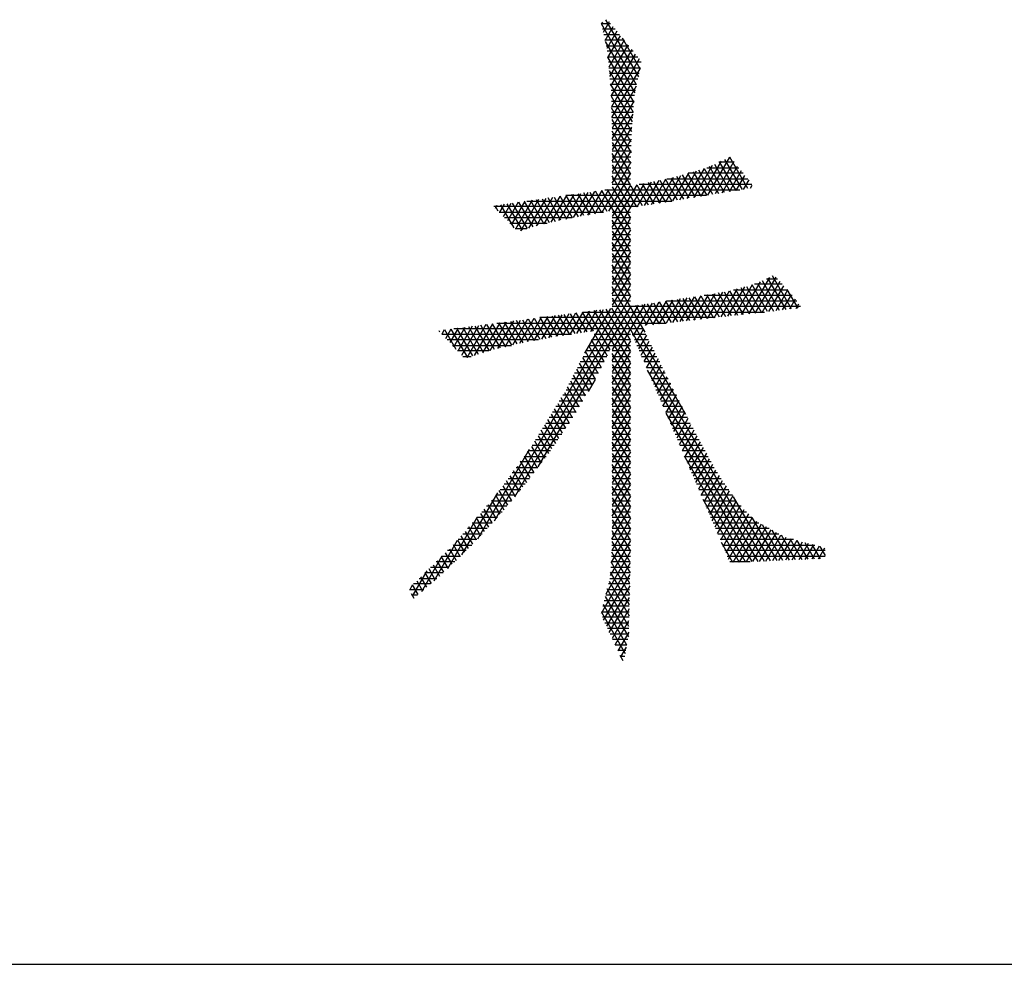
# Model space of a CAD drawing. Header units: millimetres. Extents: x 981 to 1872, y 361 to 991.
# Tile 13 of 62: x 1425 to 1439, y 361 to 374. Entities that reach past the tile are written whole.
import ezdxf

# ---------------------------------------------------------------- set-up
doc = ezdxf.new("R2010")
doc.units = ezdxf.units.MM
doc.header["$LTSCALE"] = 46.2
doc.layers.get('0').update_dxf_attribs({"linetype": 'CONTINUOUS'})
doc.layers.add('1', color=7, linetype='CONTINUOUS')

msp = doc.modelspace()

# ---------------------------------------------------------------- linework, layer by layer
at = {"linetype": 'Continuous'}
msp.add_line((980.848, 361.369), (1871.848, 361.369), dxfattribs=at)
at = {"layer": '1', "linetype": 'Continuous'}
for p, q in [((1433.395, 374.278), (1433.413, 374.307)), ((1433.502, 374.309), (1433.419, 374.166)), ((1433.449, 374.34), (1433.901, 373.557)), ((1433.393, 374.288), (1433.519, 374.288)), ((1433.877, 373.447), (1433.395, 374.282)), ((1433.581, 374.212), (1433.409, 374.212)), ((1433.443, 374.055), (1433.553, 374.246)), ((1433.605, 374.183), (1433.466, 373.943)), ((1433.425, 374.136), (1433.643, 374.136)), ((1433.706, 374.059), (1433.442, 374.059)), ((1433.446, 374.041), (1433.852, 373.337)), ((1433.483, 373.82), (1433.656, 374.12)), ((1433.708, 374.057), (1433.496, 373.689)), ((1433.926, 373.667), (1433.682, 374.088)), ((1433.458, 373.983), (1433.768, 373.983)), ((1433.83, 373.907), (1433.474, 373.907)), ((1433.508, 373.558), (1433.759, 373.994)), ((1433.811, 373.931), (1433.52, 373.427)), ((1433.482, 373.831), (1433.892, 373.831)), ((1433.841, 373.204), (1433.483, 373.824)), ((1433.94, 373.755), (1433.489, 373.755)), ((1433.528, 373.288), (1433.863, 373.867)), ((1433.914, 373.804), (1433.532, 373.142)), ((1433.497, 373.678), (1433.929, 373.678)), ((1433.5, 373.642), (1433.829, 373.071)), ((1433.535, 372.996), (1433.928, 373.675)), ((1433.911, 373.602), (1433.504, 373.602)), ((1433.511, 373.526), (1433.894, 373.526)), ((1433.818, 372.938), (1433.517, 373.46)), ((1433.877, 373.45), (1433.518, 373.45)), ((1433.525, 373.374), (1433.86, 373.374)), ((1433.872, 373.427), (1433.539, 372.849)), ((1433.848, 373.297), (1433.528, 373.297)), ((1433.528, 373.288), (1433.807, 372.805)), ((1433.53, 373.221), (1433.842, 373.221)), ((1433.542, 372.703), (1433.842, 373.222)), ((1433.836, 373.145), (1433.532, 373.145)), ((1433.803, 372.66), (1433.532, 373.129)), ((1433.533, 373.069), (1433.829, 373.069)), ((1433.823, 372.993), (1433.535, 372.993)), ((1433.536, 372.97), (1433.8, 372.512)), ((1433.827, 373.044), (1433.543, 372.551)), ((1433.537, 372.916), (1433.816, 372.916)), ((1433.81, 372.84), (1433.539, 372.84)), ((1433.797, 372.365), (1433.54, 372.811)), ((1433.543, 372.399), (1433.812, 372.865)), ((1433.541, 372.764), (1433.805, 372.764)), ((1433.804, 372.699), (1433.543, 372.247)), ((1433.804, 372.688), (1433.543, 372.688)), ((1433.543, 372.653), (1433.794, 372.218)), ((1433.543, 372.612), (1433.802, 372.612)), ((1433.543, 372.094), (1433.801, 372.541)), ((1433.8, 372.535), (1433.543, 372.535)), ((1433.791, 372.071), (1433.543, 372.501)), ((1433.543, 372.459), (1433.799, 372.459)), ((1434.856, 371.931), (1435.159, 372.454)), ((1435.085, 372.42), (1435.324, 372.007)), ((1435.404, 372.02), (1435.155, 372.452)), ((1433.797, 372.383), (1433.399, 371.693)), ((1433.797, 372.383), (1433.543, 372.383)), ((1433.543, 372.348), (1433.877, 371.77)), ((1433.543, 372.307), (1433.796, 372.307)), ((1434.803, 372.295), (1434.565, 371.883)), ((1434.662, 371.899), (1434.918, 372.342)), ((1434.922, 371.941), (1434.73, 372.274)), ((1435.038, 372.398), (1434.759, 371.915)), ((1434.805, 372.296), (1435.002, 371.954)), ((1434.843, 372.307), (1435.28, 372.307)), ((1435.083, 371.968), (1434.877, 372.323)), ((1434.947, 372.355), (1435.163, 371.981)), ((1435.211, 372.392), (1434.954, 371.947)), ((1435.218, 372.383), (1435.006, 372.383)), ((1435.243, 371.994), (1435.016, 372.388)), ((1435.051, 371.962), (1435.262, 372.329)), ((1433.497, 371.711), (1433.794, 372.225)), ((1433.794, 372.231), (1433.543, 372.231)), ((1433.796, 371.757), (1433.543, 372.196)), ((1433.543, 372.154), (1433.793, 372.154)), ((1434.181, 372.132), (1433.982, 371.787)), ((1434.079, 371.803), (1434.28, 372.152)), ((1434.38, 372.172), (1434.176, 371.819)), ((1434.194, 372.135), (1434.359, 371.849)), ((1434.273, 371.835), (1434.485, 372.202)), ((1434.439, 371.862), (1434.273, 372.151)), ((1434.293, 372.154), (1435.404, 372.154)), ((1434.352, 372.166), (1434.52, 371.875)), ((1434.591, 372.233), (1434.371, 371.851)), ((1434.6, 371.889), (1434.429, 372.186)), ((1434.468, 371.867), (1434.697, 372.264)), ((1434.504, 372.208), (1434.681, 371.902)), ((1434.761, 371.915), (1434.579, 372.23)), ((1435.342, 372.231), (1434.583, 372.231)), ((1434.655, 372.252), (1434.841, 371.928)), ((1435.314, 372.265), (1435.148, 371.978)), ((1435.245, 371.994), (1435.365, 372.202)), ((1435.417, 372.139), (1435.342, 372.01)), ((1433.398, 371.996), (1433.203, 371.658)), ((1433.301, 371.676), (1433.494, 372.01)), ((1433.394, 371.996), (1433.791, 371.309)), ((1433.439, 372.002), (1435.293, 372.002)), ((1433.791, 371.462), (1433.476, 372.007)), ((1433.982, 372.092), (1433.543, 371.332)), ((1433.791, 372.078), (1433.543, 372.078)), ((1433.543, 371.485), (1433.882, 372.072)), ((1433.791, 372.067), (1433.543, 371.637)), ((1433.543, 372.043), (1433.791, 371.614)), ((1433.957, 371.783), (1433.8, 372.056)), ((1433.879, 372.072), (1434.037, 371.797)), ((1433.885, 371.771), (1434.081, 372.112)), ((1435.459, 372.078), (1433.911, 372.078)), ((1434.118, 371.81), (1433.957, 372.087)), ((1434.036, 372.103), (1434.198, 371.823)), ((1434.279, 371.836), (1434.115, 372.119)), ((1435.44, 372.026), (1435.464, 372.069)), ((1432.287, 371.443), (1432.535, 371.874)), ((1432.631, 371.887), (1432.394, 371.476)), ((1432.682, 371.553), (1432.5, 371.868)), ((1432.501, 371.51), (1432.727, 371.901)), ((1432.581, 371.88), (1432.76, 371.57)), ((1432.823, 371.914), (1432.604, 371.536)), ((1432.838, 371.588), (1432.662, 371.892)), ((1432.705, 371.558), (1432.919, 371.928)), ((1432.744, 371.903), (1432.916, 371.605)), ((1433.015, 371.942), (1432.806, 371.581)), ((1432.995, 371.621), (1432.825, 371.915)), ((1434.828, 371.926), (1432.903, 371.926)), ((1432.906, 371.926), (1433.074, 371.635)), ((1432.907, 371.603), (1433.111, 371.955)), ((1433.154, 371.65), (1432.988, 371.938)), ((1433.207, 371.969), (1433.007, 371.624)), ((1433.069, 371.949), (1433.234, 371.664)), ((1433.105, 371.641), (1433.302, 371.983)), ((1433.314, 371.678), (1433.15, 371.961)), ((1433.232, 371.973), (1433.394, 371.692)), ((1433.473, 371.706), (1433.313, 371.984)), ((1433.897, 371.773), (1431.917, 371.773)), ((1431.931, 371.787), (1431.972, 371.715)), ((1431.937, 371.752), (1431.96, 371.792)), ((1432.056, 371.805), (1431.992, 371.695)), ((1432.194, 371.484), (1432.012, 371.799)), ((1432.047, 371.637), (1432.152, 371.819)), ((1432.093, 371.811), (1432.303, 371.448)), ((1432.248, 371.833), (1432.102, 371.58)), ((1432.157, 371.523), (1432.344, 371.846)), ((1432.377, 371.471), (1432.174, 371.822)), ((1432.44, 371.86), (1432.212, 371.465)), ((1432.256, 371.834), (1432.452, 371.494)), ((1432.526, 371.518), (1432.337, 371.845)), ((1432.368, 371.85), (1434.362, 371.85)), ((1432.418, 371.857), (1432.604, 371.536)), ((1431.989, 371.697), (1433.422, 371.697)), ((1432.993, 371.621), (1432.062, 371.621)), ((1433.543, 371.697), (1433.791, 371.697)), ((1433.791, 371.621), (1433.543, 371.621)), ((1433.543, 371.18), (1433.791, 371.609)), ((1432.135, 371.545), (1432.646, 371.545)), ((1432.369, 371.469), (1432.208, 371.469)), ((1433.791, 371.157), (1433.543, 371.586)), ((1433.543, 371.545), (1433.791, 371.545)), ((1433.791, 371.469), (1433.543, 371.469)), ((1433.791, 371.456), (1433.543, 371.027)), ((1433.543, 371.434), (1433.791, 371.004)), ((1433.543, 371.392), (1433.791, 371.392)), ((1433.791, 371.316), (1433.543, 371.316)), ((1433.543, 370.875), (1433.791, 371.304)), ((1433.791, 370.852), (1433.543, 371.281)), ((1433.543, 371.24), (1433.791, 371.24)), ((1433.791, 371.164), (1433.543, 371.164)), ((1433.791, 371.152), (1433.543, 370.722)), ((1433.543, 371.129), (1433.791, 370.7)), ((1433.543, 371.088), (1433.791, 371.088)), ((1433.791, 371.011), (1433.543, 371.011)), ((1433.543, 370.57), (1433.791, 370.999)), ((1433.791, 370.547), (1433.543, 370.976)), ((1433.543, 370.935), (1433.791, 370.935)), ((1433.791, 370.859), (1433.543, 370.859)), ((1433.791, 370.847), (1433.543, 370.418)), ((1433.543, 370.824), (1433.99, 370.049)), ((1433.543, 370.783), (1433.791, 370.783)), ((1435.701, 370.802), (1435.411, 370.301)), ((1435.506, 370.311), (1435.791, 370.806)), ((1435.662, 370.783), (1435.811, 370.783)), ((1435.675, 370.789), (1435.924, 370.359)), ((1436.006, 370.368), (1435.743, 370.823)), ((1431.924, 367.46), (1433.791, 370.694)), ((1433.791, 370.707), (1433.543, 370.707)), ((1434.553, 368.921), (1433.543, 370.672)), ((1435.257, 370.643), (1435.035, 370.258)), ((1435.129, 370.269), (1435.361, 370.671)), ((1435.465, 370.698), (1435.223, 370.28)), ((1435.51, 370.312), (1435.311, 370.658)), ((1435.317, 370.29), (1435.578, 370.741)), ((1435.387, 370.678), (1435.593, 370.321)), ((1435.676, 370.331), (1435.464, 370.698)), ((1435.877, 370.707), (1435.496, 370.707)), ((1435.538, 370.722), (1435.758, 370.34)), ((1435.844, 370.745), (1435.6, 370.322)), ((1435.841, 370.349), (1435.606, 370.755)), ((1435.694, 370.333), (1435.897, 370.684)), ((1433.791, 370.542), (1432.198, 367.783)), ((1433.543, 370.63), (1433.791, 370.63)), ((1433.791, 370.554), (1433.543, 370.554)), ((1433.543, 370.519), (1435.629, 366.905)), ((1434.376, 370.184), (1434.57, 370.519)), ((1434.666, 370.534), (1434.47, 370.195)), ((1434.684, 370.219), (1434.515, 370.512)), ((1434.564, 370.205), (1434.762, 370.548)), ((1434.596, 370.523), (1434.767, 370.228)), ((1434.859, 370.564), (1434.658, 370.216)), ((1434.85, 370.237), (1434.678, 370.535)), ((1434.753, 370.226), (1434.957, 370.58)), ((1434.759, 370.547), (1434.932, 370.247)), ((1436.011, 370.554), (1434.804, 370.554)), ((1435.015, 370.256), (1434.839, 370.56)), ((1435.055, 370.597), (1434.847, 370.237)), ((1434.919, 370.574), (1435.097, 370.265)), ((1434.941, 370.248), (1435.153, 370.616)), ((1435.18, 370.275), (1434.999, 370.588)), ((1435.079, 370.601), (1435.263, 370.284)), ((1435.345, 370.293), (1435.158, 370.617)), ((1435.209, 370.63), (1435.944, 370.63)), ((1435.235, 370.637), (1435.428, 370.303)), ((1435.95, 370.624), (1435.788, 370.343)), ((1435.882, 370.354), (1436.003, 370.563)), ((1435.94, 370.636), (1436.089, 370.377)), ((1432.525, 368.198), (1433.801, 370.407)), ((1433.518, 370.374), (1433.163, 369.759)), ((1433.791, 369.938), (1433.537, 370.377)), ((1433.543, 370.478), (1433.791, 370.478)), ((1433.543, 369.655), (1433.993, 370.435)), ((1433.897, 370.421), (1433.543, 369.808)), ((1436.128, 370.402), (1433.543, 370.402)), ((1434.089, 370.449), (1433.827, 369.995)), ((1434.023, 370.144), (1433.866, 370.417)), ((1433.947, 370.428), (1434.106, 370.153)), ((1433.999, 370.141), (1434.185, 370.463)), ((1434.189, 370.163), (1434.028, 370.44)), ((1434.281, 370.477), (1434.094, 370.152)), ((1434.11, 370.452), (1434.271, 370.172)), ((1434.188, 370.163), (1434.378, 370.491)), ((1434.354, 370.181), (1434.191, 370.464)), ((1434.272, 370.476), (1434.436, 370.191)), ((1434.474, 370.505), (1434.282, 370.173)), ((1434.287, 370.478), (1436.077, 370.478)), ((1434.519, 370.2), (1434.353, 370.488)), ((1434.434, 370.5), (1434.602, 370.209)), ((1436.056, 370.503), (1435.976, 370.365)), ((1436.07, 370.375), (1436.106, 370.438)), ((1432.274, 369.897), (1432.472, 370.24)), ((1432.567, 370.252), (1432.373, 369.916)), ((1432.472, 369.934), (1432.662, 370.264)), ((1432.472, 370.24), (1432.631, 369.964)), ((1434.957, 370.249), (1432.548, 370.249)), ((1432.711, 369.979), (1432.554, 370.25)), ((1432.757, 370.276), (1432.57, 369.953)), ((1432.636, 370.261), (1432.791, 369.993)), ((1432.669, 369.971), (1432.852, 370.289)), ((1432.872, 370.005), (1432.718, 370.271)), ((1432.948, 370.301), (1432.768, 369.99)), ((1432.8, 370.282), (1432.953, 370.017)), ((1432.864, 370.004), (1433.043, 370.313)), ((1433.034, 370.029), (1432.882, 370.292)), ((1433.138, 370.325), (1432.96, 370.018)), ((1432.964, 370.303), (1433.115, 370.04)), ((1433.196, 370.052), (1433.045, 370.314)), ((1433.056, 370.032), (1433.233, 370.338)), ((1433.127, 370.324), (1433.278, 370.064)), ((1433.14, 370.326), (1435.632, 370.326)), ((1433.328, 370.35), (1433.152, 370.046)), ((1433.514, 369.808), (1433.209, 370.335)), ((1433.248, 370.06), (1433.423, 370.362)), ((1433.291, 370.345), (1433.791, 369.48)), ((1433.791, 369.633), (1433.373, 370.356)), ((1433.455, 370.366), (1433.791, 369.785)), ((1431.426, 370.105), (1431.311, 369.906)), ((1431.366, 369.848), (1431.521, 370.117)), ((1431.626, 369.723), (1431.407, 370.103)), ((1431.616, 370.13), (1431.42, 369.79)), ((1431.475, 369.732), (1431.712, 370.142)), ((1431.489, 370.113), (1431.701, 369.747)), ((1431.807, 370.154), (1431.543, 369.697)), ((1431.775, 369.77), (1431.571, 370.124)), ((1431.65, 369.731), (1431.902, 370.166)), ((1431.653, 370.134), (1431.85, 369.793)), ((1431.926, 369.813), (1431.735, 370.145)), ((1431.997, 370.178), (1431.758, 369.764)), ((1431.817, 370.155), (1432.004, 369.832)), ((1431.865, 369.798), (1432.092, 370.191)), ((1432.081, 369.85), (1431.899, 370.166)), ((1431.956, 370.173), (1434.282, 370.173)), ((1432.187, 370.203), (1431.968, 369.823)), ((1431.981, 370.176), (1432.158, 369.869)), ((1432.236, 369.887), (1432.063, 370.187)), ((1432.07, 369.848), (1432.282, 370.215)), ((1432.144, 370.198), (1432.313, 369.905)), ((1432.377, 370.227), (1432.172, 369.872)), ((1432.393, 369.92), (1432.226, 370.208)), ((1432.308, 370.219), (1432.472, 369.934)), ((1432.552, 369.949), (1432.39, 370.229)), ((1431.162, 370.071), (1431.17, 370.056)), ((1431.236, 370.081), (1431.202, 370.022)), ((1431.203, 370.021), (1432.982, 370.021)), ((1431.399, 369.812), (1431.243, 370.081)), ((1431.257, 369.964), (1431.331, 370.093)), ((1431.325, 370.092), (1431.552, 369.7)), ((1433.966, 370.097), (1431.365, 370.097)), ((1433.296, 370.021), (1433.791, 370.021)), ((1433.299, 370.027), (1433.473, 369.726)), ((1433.816, 370.021), (1434.004, 370.021)), ((1433.864, 369.907), (1433.97, 370.09)), ((1434.011, 370.008), (1433.902, 369.82)), ((1432.527, 369.945), (1431.275, 369.945)), ((1431.346, 369.868), (1432.157, 369.868)), ((1433.217, 369.865), (1433.39, 369.564)), ((1433.218, 369.868), (1433.791, 369.868)), ((1433.791, 369.945), (1433.257, 369.945)), ((1433.431, 369.645), (1433.258, 369.946)), ((1433.791, 369.932), (1433.543, 369.503)), ((1434.042, 369.945), (1433.848, 369.945)), ((1433.881, 369.868), (1434.08, 369.868)), ((1433.939, 369.732), (1434.051, 369.927)), ((1434.092, 369.845), (1433.977, 369.645)), ((1431.847, 369.792), (1431.418, 369.792)), ((1431.489, 369.716), (1431.604, 369.716)), ((1433.134, 369.703), (1433.308, 369.402)), ((1433.141, 369.716), (1433.467, 369.716)), ((1433.349, 369.483), (1433.175, 369.784)), ((1433.506, 369.792), (1433.18, 369.792)), ((1433.791, 369.792), (1433.543, 369.792)), ((1433.543, 369.351), (1433.791, 369.78)), ((1433.791, 369.328), (1433.543, 369.757)), ((1433.543, 369.716), (1433.791, 369.716)), ((1434.118, 369.792), (1433.914, 369.792)), ((1433.946, 369.716), (1434.156, 369.716)), ((1434.014, 369.558), (1434.133, 369.763)), ((1433.063, 369.564), (1433.39, 369.564)), ((1433.265, 369.324), (1433.093, 369.622)), ((1433.429, 369.64), (1433.102, 369.64)), ((1433.791, 369.64), (1433.543, 369.64)), ((1433.791, 369.627), (1433.543, 369.198)), ((1433.543, 369.605), (1433.791, 369.175)), ((1433.543, 369.564), (1433.791, 369.564)), ((1434.195, 369.64), (1433.979, 369.64)), ((1434.012, 369.564), (1434.233, 369.564)), ((1434.174, 369.681), (1434.052, 369.47)), ((1434.089, 369.383), (1434.215, 369.6)), ((1433.176, 369.173), (1433.01, 369.46)), ((1433.352, 369.487), (1433.024, 369.487)), ((1433.052, 369.541), (1433.22, 369.249)), ((1433.791, 369.487), (1433.543, 369.487)), ((1433.543, 369.046), (1433.791, 369.475)), ((1433.791, 369.023), (1433.543, 369.452)), ((1435.544, 366.901), (1434.027, 369.528)), ((1434.271, 369.487), (1434.044, 369.487)), ((1434.255, 369.518), (1434.127, 369.295)), ((1434.164, 369.208), (1434.296, 369.436)), ((1433.087, 369.022), (1432.928, 369.298)), ((1433.271, 369.335), (1432.947, 369.335)), ((1432.969, 369.379), (1433.131, 369.098)), ((1432.986, 369.411), (1433.313, 369.411)), ((1433.307, 369.399), (1433.212, 369.234)), ((1433.543, 369.411), (1433.791, 369.411)), ((1433.791, 369.335), (1433.543, 369.335)), ((1433.791, 369.322), (1433.543, 368.893)), ((1433.543, 369.3), (1433.791, 368.871)), ((1434.077, 369.411), (1434.309, 369.411)), ((1434.347, 369.335), (1434.11, 369.335)), ((1434.337, 369.354), (1434.202, 369.12)), ((1433.181, 369.183), (1432.862, 369.183)), ((1432.885, 369.22), (1433.043, 368.946)), ((1432.908, 369.259), (1433.226, 369.259)), ((1433.543, 369.259), (1433.791, 369.259)), ((1433.791, 369.183), (1433.543, 369.183)), ((1433.543, 368.741), (1433.791, 369.17)), ((1434.142, 369.259), (1434.385, 369.259)), ((1434.423, 369.183), (1434.175, 369.183)), ((1434.239, 369.033), (1434.378, 369.273)), ((1434.419, 369.191), (1434.277, 368.945)), ((1433.092, 369.03), (1432.769, 369.03)), ((1432.794, 369.072), (1432.95, 368.802)), ((1432.815, 369.106), (1433.137, 369.106)), ((1432.997, 368.873), (1432.839, 369.146)), ((1433.791, 368.718), (1433.543, 369.147)), ((1433.543, 369.106), (1433.791, 369.106)), ((1433.791, 369.03), (1433.543, 369.03)), ((1434.208, 369.106), (1434.461, 369.106)), ((1434.499, 369.03), (1434.24, 369.03)), ((1434.314, 368.858), (1434.46, 369.109)), ((1434.5, 369.027), (1434.352, 368.77)), ((1432.704, 368.924), (1432.855, 368.661)), ((1432.722, 368.954), (1433.047, 368.954)), ((1432.903, 368.732), (1432.749, 368.998)), ((1433.791, 369.018), (1433.543, 368.588)), ((1433.543, 368.995), (1433.791, 368.566)), ((1433.543, 368.954), (1433.791, 368.954)), ((1434.273, 368.954), (1434.537, 368.954)), ((1434.28, 368.937), (1435.458, 366.898)), ((1434.389, 368.683), (1434.541, 368.946)), ((1432.613, 368.776), (1432.761, 368.52)), ((1432.629, 368.802), (1432.95, 368.802)), ((1432.808, 368.591), (1432.659, 368.85)), ((1433.001, 368.878), (1432.676, 368.878)), ((1433.791, 368.878), (1433.543, 368.878)), ((1433.543, 368.436), (1433.791, 368.865)), ((1433.791, 368.413), (1433.543, 368.842)), ((1433.543, 368.802), (1433.791, 368.802)), ((1434.575, 368.878), (1434.306, 368.878)), ((1434.338, 368.802), (1434.613, 368.802)), ((1434.582, 368.864), (1434.427, 368.595)), ((1434.464, 368.508), (1434.623, 368.782)), ((1432.523, 368.628), (1432.665, 368.382)), ((1432.536, 368.649), (1432.848, 368.649)), ((1432.714, 368.449), (1432.568, 368.702)), ((1432.899, 368.725), (1432.583, 368.725)), ((1433.791, 368.725), (1433.543, 368.725)), ((1433.791, 368.713), (1433.543, 368.284)), ((1433.543, 368.69), (1433.791, 368.261)), ((1433.543, 368.649), (1433.791, 368.649)), ((1434.652, 368.725), (1434.371, 368.725)), ((1434.404, 368.649), (1434.693, 368.649)), ((1434.664, 368.702), (1434.502, 368.42)), ((1434.539, 368.333), (1434.707, 368.624)), ((1432.431, 368.481), (1432.565, 368.25)), ((1432.443, 368.497), (1432.745, 368.497)), ((1432.615, 368.316), (1432.478, 368.553)), ((1432.797, 368.573), (1432.49, 368.573)), ((1433.791, 368.573), (1433.543, 368.573)), ((1433.543, 368.131), (1433.791, 368.56)), ((1433.791, 368.108), (1433.543, 368.538)), ((1433.543, 368.497), (1433.791, 368.497)), ((1434.735, 368.573), (1434.436, 368.573)), ((1434.469, 368.497), (1434.776, 368.497)), ((1434.75, 368.545), (1434.577, 368.245)), ((1432.399, 368.436), (1431.69, 367.208)), ((1432.332, 368.344), (1432.636, 368.344)), ((1432.333, 368.346), (1432.465, 368.118)), ((1432.515, 368.184), (1432.382, 368.413)), ((1432.694, 368.421), (1432.388, 368.421)), ((1433.791, 368.421), (1433.543, 368.421)), ((1433.791, 368.408), (1433.543, 367.979)), ((1433.543, 368.385), (1433.791, 367.956)), ((1433.543, 368.344), (1433.791, 368.344)), ((1434.817, 368.421), (1434.502, 368.421)), ((1435.372, 366.894), (1434.534, 368.345)), ((1434.534, 368.344), (1434.859, 368.344)), ((1434.614, 368.158), (1434.793, 368.467)), ((1434.835, 368.388), (1434.652, 368.07)), ((1432.235, 368.211), (1432.365, 367.986)), ((1432.579, 368.268), (1432.277, 368.268)), ((1432.415, 368.052), (1432.284, 368.278)), ((1433.791, 368.268), (1433.543, 368.268)), ((1433.543, 367.826), (1433.791, 368.255)), ((1433.791, 367.804), (1433.543, 368.233)), ((1434.9, 368.268), (1434.567, 368.268)), ((1434.689, 367.983), (1434.878, 368.31)), ((1434.921, 368.231), (1434.727, 367.895)), ((1432.137, 368.076), (1432.262, 367.86)), ((1432.463, 368.116), (1432.166, 368.116)), ((1432.314, 367.922), (1432.186, 368.143)), ((1432.222, 368.192), (1432.521, 368.192)), ((1433.543, 368.192), (1433.791, 368.192)), ((1433.791, 368.116), (1433.543, 368.116)), ((1433.791, 368.103), (1433.543, 367.674)), ((1433.543, 368.08), (1433.791, 367.651)), ((1434.599, 368.192), (1434.942, 368.192)), ((1434.988, 368.116), (1434.632, 368.116)), ((1434.764, 367.808), (1434.963, 368.153)), ((1435.011, 368.082), (1434.802, 367.72)), ((1432.039, 367.941), (1432.158, 367.735)), ((1432.348, 367.963), (1432.056, 367.963)), ((1432.21, 367.798), (1432.088, 368.008)), ((1432.111, 368.04), (1432.406, 368.04)), ((1433.543, 368.04), (1433.791, 368.04)), ((1433.791, 367.963), (1433.543, 367.963)), ((1433.543, 367.522), (1433.791, 367.951)), ((1434.665, 368.04), (1435.039, 368.04)), ((1435.09, 367.963), (1434.698, 367.963)), ((1434.839, 367.633), (1435.058, 368.012)), ((1435.105, 367.941), (1434.877, 367.545)), ((1431.477, 366.992), (1431.969, 367.843)), ((1431.941, 367.806), (1432.054, 367.61)), ((1432.221, 367.811), (1431.945, 367.811)), ((1432.106, 367.673), (1431.99, 367.873)), ((1432.001, 367.887), (1432.285, 367.887)), ((1433.791, 367.499), (1433.543, 367.928)), ((1433.543, 367.887), (1433.791, 367.887)), ((1433.791, 367.811), (1433.543, 367.811)), ((1434.73, 367.887), (1435.141, 367.887)), ((1435.192, 367.811), (1434.763, 367.811)), ((1434.914, 367.458), (1435.152, 367.87)), ((1431.837, 367.682), (1431.949, 367.488)), ((1431.883, 367.735), (1432.158, 367.735)), ((1432.002, 367.548), (1431.89, 367.743)), ((1433.791, 367.798), (1433.541, 367.366)), ((1433.543, 367.775), (1433.791, 367.346)), ((1433.543, 367.735), (1433.791, 367.735)), ((1434.787, 367.754), (1435.286, 366.89)), ((1434.795, 367.735), (1435.243, 367.735)), ((1435.2, 367.8), (1434.952, 367.37)), ((1434.989, 367.283), (1435.247, 367.729)), ((1435.301, 367.671), (1435.027, 367.195)), ((1435.715, 366.909), (1435.209, 367.786)), ((1431.732, 367.559), (1431.841, 367.371)), ((1431.752, 367.582), (1432.031, 367.582)), ((1431.895, 367.429), (1431.784, 367.621)), ((1432.094, 367.659), (1431.817, 367.659)), ((1433.538, 367.209), (1433.791, 367.646)), ((1433.791, 367.659), (1433.543, 367.659)), ((1433.791, 367.194), (1433.543, 367.623)), ((1433.543, 367.582), (1433.791, 367.582)), ((1435.313, 367.659), (1434.828, 367.659)), ((1434.861, 367.582), (1435.385, 367.582)), ((1435.064, 367.108), (1435.356, 367.613)), ((1435.411, 367.556), (1435.102, 367.02)), ((1431.686, 367.507), (1431.278, 366.799)), ((1431.62, 367.43), (1431.895, 367.43)), ((1431.626, 367.437), (1431.732, 367.254)), ((1431.786, 367.312), (1431.679, 367.498)), ((1431.966, 367.506), (1431.686, 367.506)), ((1433.791, 367.493), (1433.536, 367.051)), ((1433.542, 367.43), (1433.791, 367.43)), ((1433.791, 367.506), (1433.543, 367.506)), ((1433.543, 367.471), (1433.791, 367.041)), ((1435.457, 367.506), (1434.893, 367.506)), ((1434.926, 367.43), (1435.557, 367.43)), ((1435.139, 366.933), (1435.465, 367.498)), ((1435.525, 367.448), (1435.2, 366.887)), ((1435.291, 366.891), (1435.591, 367.411)), ((1435.46, 367.503), (1435.801, 366.912)), ((1435.887, 366.916), (1435.606, 367.403)), ((1431.489, 367.278), (1431.754, 367.278)), ((1431.521, 367.314), (1431.624, 367.136)), ((1431.825, 367.354), (1431.555, 367.354)), ((1431.678, 367.195), (1431.574, 367.376)), ((1433.526, 366.882), (1433.791, 367.341)), ((1433.539, 367.278), (1433.791, 367.278)), ((1433.789, 366.892), (1433.54, 367.323)), ((1433.791, 367.354), (1433.541, 367.354)), ((1435.695, 367.354), (1434.959, 367.354)), ((1434.991, 367.278), (1435.832, 367.278)), ((1435.658, 367.374), (1435.381, 366.894)), ((1435.471, 366.898), (1435.725, 367.337)), ((1435.791, 367.3), (1435.561, 366.902)), ((1435.652, 366.906), (1435.858, 367.263)), ((1435.735, 367.331), (1435.973, 366.92)), ((1431.095, 366.635), (1431.418, 367.195)), ((1431.455, 366.971), (1431.363, 367.131)), ((1431.416, 367.192), (1431.512, 367.026)), ((1431.684, 367.201), (1431.424, 367.201)), ((1431.568, 367.08), (1431.468, 367.253)), ((1433.791, 367.189), (1433.513, 366.708)), ((1433.791, 367.201), (1433.538, 367.201)), ((1433.538, 367.175), (1433.786, 366.745)), ((1436.029, 367.201), (1435.024, 367.201)), ((1435.2, 366.887), (1435.041, 367.162)), ((1435.926, 367.228), (1435.742, 366.91)), ((1435.832, 366.914), (1436.002, 367.208)), ((1436.059, 366.923), (1435.865, 367.26)), ((1436.079, 367.189), (1435.922, 366.918)), ((1435.979, 367.214), (1436.145, 366.927)), ((1436.013, 366.921), (1436.155, 367.169)), ((1436.231, 366.931), (1436.082, 367.188)), ((1436.232, 367.149), (1436.103, 366.925)), ((1436.186, 367.161), (1436.316, 366.935)), ((1436.193, 366.929), (1436.309, 367.13)), ((1436.402, 366.938), (1436.289, 367.135)), ((1431.342, 366.862), (1431.251, 367.021)), ((1431.536, 367.049), (1431.279, 367.049)), ((1431.307, 367.076), (1431.399, 366.916)), ((1431.357, 367.125), (1431.613, 367.125)), ((1433.457, 366.458), (1433.791, 367.036)), ((1433.791, 367.049), (1433.535, 367.049)), ((1433.783, 366.597), (1433.535, 367.027)), ((1433.537, 367.125), (1433.791, 367.125)), ((1435.057, 367.125), (1436.325, 367.125)), ((1436.464, 367.049), (1435.089, 367.049)), ((1436.385, 367.11), (1436.283, 366.933)), ((1436.373, 366.937), (1436.462, 367.09)), ((1436.392, 367.108), (1436.464, 366.984)), ((1431.202, 366.973), (1430.921, 366.485)), ((1431.379, 366.897), (1431.124, 366.897)), ((1431.229, 366.752), (1431.138, 366.91)), ((1431.194, 366.966), (1431.286, 366.807)), ((1431.202, 366.973), (1431.457, 366.973)), ((1433.789, 366.881), (1433.389, 366.188)), ((1433.526, 366.89), (1433.78, 366.45)), ((1433.789, 366.897), (1433.527, 366.897)), ((1433.532, 366.973), (1433.791, 366.973)), ((1435.122, 366.973), (1436.464, 366.973)), ((1435.434, 366.897), (1435.155, 366.897)), ((1430.797, 366.424), (1430.999, 366.773)), ((1431.221, 366.744), (1430.969, 366.744)), ((1430.97, 366.745), (1431.054, 366.6)), ((1431.112, 366.65), (1431.026, 366.8)), ((1431.047, 366.821), (1431.3, 366.821)), ((1431.082, 366.855), (1431.171, 366.701)), ((1433.424, 366.096), (1433.786, 366.723)), ((1433.777, 366.303), (1433.516, 366.754)), ((1433.786, 366.744), (1433.516, 366.744)), ((1433.521, 366.821), (1433.788, 366.821)), ((1431.045, 366.592), (1430.814, 366.592)), ((1430.858, 366.634), (1430.936, 366.499)), ((1430.892, 366.668), (1431.133, 366.668)), ((1430.995, 366.549), (1430.914, 366.69)), ((1433.783, 366.592), (1433.49, 366.592)), ((1433.5, 366.63), (1433.774, 366.156)), ((1433.51, 366.668), (1433.784, 366.668)), ((1430.759, 366.516), (1430.956, 366.516)), ((1430.795, 366.573), (1430.76, 366.512)), ((1430.782, 366.46), (1430.818, 366.397)), ((1430.877, 366.448), (1430.801, 366.579)), ((1433.782, 366.564), (1433.463, 366.011)), ((1433.471, 366.516), (1433.781, 366.516)), ((1433.77, 366.009), (1433.473, 366.524)), ((1430.867, 366.44), (1430.791, 366.44)), ((1433.433, 366.363), (1433.778, 366.363)), ((1433.447, 366.418), (1433.765, 365.867)), ((1433.78, 366.44), (1433.452, 366.44)), ((1433.502, 365.927), (1433.779, 366.406)), ((1433.393, 366.205), (1433.721, 365.638)), ((1433.395, 366.211), (1433.775, 366.211)), ((1433.776, 366.287), (1433.414, 366.287)), ((1433.743, 365.753), (1433.42, 366.311)), ((1433.776, 366.248), (1433.541, 365.842)), ((1433.773, 366.135), (1433.406, 366.135)), ((1433.441, 366.059), (1433.771, 366.059)), ((1433.581, 365.758), (1433.772, 366.09)), ((1433.77, 365.982), (1433.477, 365.982)), ((1433.769, 365.931), (1433.62, 365.673)), ((1433.512, 365.906), (1433.768, 365.906)), ((1433.758, 365.83), (1433.547, 365.83)), ((1433.582, 365.754), (1433.743, 365.754)), ((1433.728, 365.678), (1433.618, 365.678)), ((1433.659, 365.589), (1433.737, 365.724)), ((1433.692, 365.536), (1433.649, 365.611)), ((1433.653, 365.601), (1433.714, 365.601))]:
    msp.add_line(p, q, dxfattribs=at)

doc.saveas('drawing.dxf')
